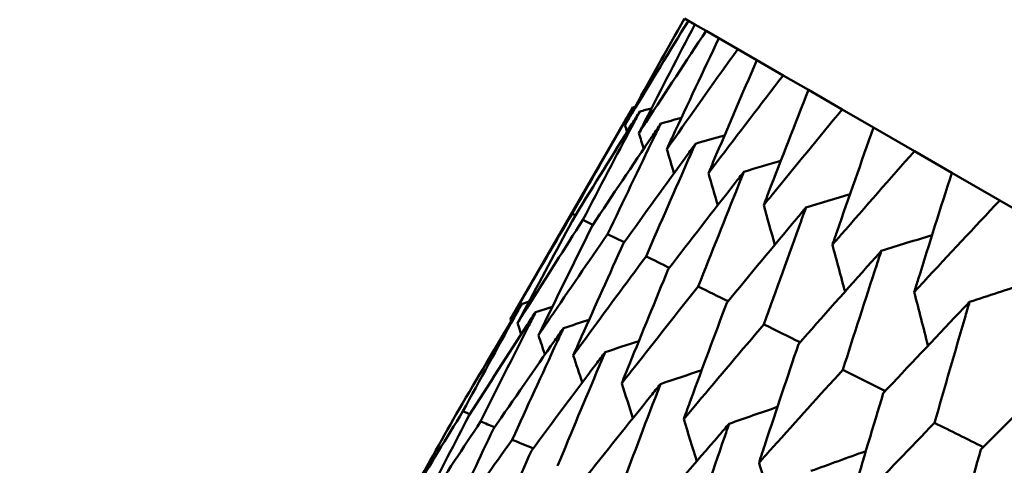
# Model space of a CAD drawing. Header units: millimetres. Extents: x 626 to 2725, y 57 to 2097.
# Tile 111 of 133: x 955.23 to 960.05, y 280.34 to 282.53. Entities that reach past the tile are written whole.
import ezdxf

# ---------------------------------------------------------------- set-up
doc = ezdxf.new("R2010")
doc.units = ezdxf.units.MM
doc.header["$LTSCALE"] = 10
doc.layers.add('Widoczne (ISO)', color=7, linetype='Continuous', lineweight=50)

msp = doc.modelspace()

# ---------------------------------------------------------------- linework, layer by layer
at = {"layer": 'Widoczne (ISO)'}
for p, q in [((958.5056, 282.5208), (958.487, 282.5315)), ((958.5056, 282.5208), (958.5368, 282.5027)), ((958.5924, 282.4707), (958.5368, 282.5027)), ((958.5924, 282.4707), (958.6548, 282.4346)), ((958.7471, 282.3813), (958.6548, 282.4346)), ((958.7471, 282.3813), (958.8405, 282.3275)), ((958.9692, 282.2531), (958.8405, 282.3275)), ((958.9692, 282.2531), (959.0931, 282.1816)), ((959.2577, 282.0865), (959.0931, 282.1816)), ((957.6348, 281.0596), (958.2331, 282.0959)), ((959.2577, 282.0865), (959.4116, 281.9977)), ((959.6116, 281.8823), (959.4116, 281.9977)), ((959.6116, 281.8823), (959.7949, 281.7764)), ((960.0293, 281.6411), (959.7949, 281.7764)), ((960.0293, 281.6411), (960.2413, 281.5187)), ((957.9528, 281.5683), (957.9365, 281.5762)), ((958.0381, 281.5219), (957.9891, 281.5458)), ((958.1915, 281.436), (958.11, 281.476)), ((957.4358, 280.5951), (957.4017, 280.6088))]:
    msp.add_line(p, q, dxfattribs=at)
msp.add_circle((990.3219, 297.6753), 50, dxfattribs=at)
for points, knots in [([(958.487, 282.5315), (958.3995, 282.3769), (958.3126, 282.222), (958.2159, 282.0478), (958.2054, 282.0289), (958.195, 282.0101)], [0, 0, 0, 0, 0.06135239, 0.06135239, 0.06879633, 0.06879633, 0.06879633, 0.06879633]), ([(958.195, 282.0101), (958.2061, 282.0285), (958.2172, 282.047), (958.3201, 282.2176), (958.4125, 282.3694), (958.5056, 282.5208)], [0.05393723, 0.05393723, 0.05393723, 0.05393723, 0.06137399, 0.06137399, 0.12273355, 0.12273355, 0.12273355, 0.12273355]), ([(958.5368, 282.5027), (958.4548, 282.345), (958.3734, 282.1869), (958.2829, 282.0091), (958.2731, 281.9899), (958.2633, 281.9706)], [0, 0, 0, 0, 0.06135239, 0.06135239, 0.06879633, 0.06879633, 0.06879633, 0.06879633]), ([(958.2633, 281.9706), (958.2751, 281.9887), (958.2869, 282.0068), (958.3959, 282.1738), (958.4938, 282.3225), (958.5924, 282.4707)], [0.05393723, 0.05393723, 0.05393723, 0.05393723, 0.06137399, 0.06137399, 0.12273355, 0.12273355, 0.12273355, 0.12273355]), ([(958.6548, 282.4346), (958.5782, 282.2737), (958.5023, 282.1124), (958.4179, 281.9311), (958.4088, 281.9115), (958.3997, 281.8919)], [0, 0, 0, 0, 0.06135239, 0.06135239, 0.06879633, 0.06879633, 0.06879633, 0.06879633]), ([(958.3997, 281.8919), (958.4121, 281.9096), (958.4246, 281.9272), (958.5397, 282.0908), (958.6431, 282.2363), (958.7471, 282.3813)], [0.05393723, 0.05393723, 0.05393723, 0.05393723, 0.06137399, 0.06137399, 0.12273355, 0.12273355, 0.12273355, 0.12273355]), ([(958.8405, 282.3275), (958.7693, 282.1634), (958.6988, 281.999), (958.6205, 281.8142), (958.612, 281.7942), (958.6036, 281.7742)], [0, 0, 0, 0, 0.06135239, 0.06135239, 0.06879633, 0.06879633, 0.06879633, 0.06879633]), ([(958.6036, 281.7742), (958.6167, 281.7915), (958.6298, 281.8088), (958.751, 281.9688), (958.8598, 282.1112), (958.9692, 282.2531)], [0.05393723, 0.05393723, 0.05393723, 0.05393723, 0.06137399, 0.06137399, 0.12273355, 0.12273355, 0.12273355, 0.12273355]), ([(959.0931, 282.1816), (959.0273, 282.0145), (958.9622, 281.847), (958.8898, 281.6587), (958.882, 281.6383), (958.8742, 281.6179)], [0, 0, 0, 0, 0.06135239, 0.06135239, 0.06879633, 0.06879633, 0.06879633, 0.06879633]), ([(957.9365, 281.5762), (958.0231, 281.7297), (958.1104, 281.8828), (958.2099, 282.0556), (958.2215, 282.0757), (958.2331, 282.0959)], [0.00523804, 0.00523804, 0.00523804, 0.00523804, 0.06606705, 0.06606705, 0.07409033, 0.07409033, 0.07409033, 0.07409033]), ([(958.2673, 282.0761), (958.255, 282.0564), (958.2427, 282.0368), (958.137, 281.8675), (958.0442, 281.7175), (957.9521, 281.5672)], [0.05804162, 0.05804162, 0.05804162, 0.05804162, 0.06605559, 0.06605559, 0.12689392, 0.12689392, 0.12689392, 0.12689392]), ([(957.9891, 281.5458), (958.0704, 281.7024), (958.1522, 281.8587), (958.2455, 282.035), (958.2564, 282.0556), (958.2673, 282.0761)], [0.00523804, 0.00523804, 0.00523804, 0.00523804, 0.06606705, 0.06606705, 0.07409033, 0.07409033, 0.07409033, 0.07409033]), ([(958.8742, 281.6179), (958.8879, 281.6349), (958.9017, 281.6518), (959.0289, 281.8084), (959.143, 281.9477), (959.2577, 282.0865)], [0.05393723, 0.05393723, 0.05393723, 0.05393723, 0.06137399, 0.06137399, 0.12273355, 0.12273355, 0.12273355, 0.12273355]), ([(958.3697, 282.017), (958.3567, 281.9977), (958.3436, 281.9785), (958.2318, 281.8128), (958.1336, 281.6659), (958.036, 281.5187)], [0.05804162, 0.05804162, 0.05804162, 0.05804162, 0.06605559, 0.06605559, 0.12689392, 0.12689392, 0.12689392, 0.12689392]), ([(958.11, 281.476), (958.1858, 281.6358), (958.2622, 281.7952), (958.3494, 281.9751), (958.3595, 281.9961), (958.3697, 282.017)], [0.00523804, 0.00523804, 0.00523804, 0.00523804, 0.06606705, 0.06606705, 0.07409033, 0.07409033, 0.07409033, 0.07409033]), ([(959.4116, 281.9977), (959.3511, 281.8275), (959.2912, 281.657), (959.2248, 281.4653), (959.2176, 281.4445), (959.2104, 281.4238)], [0, 0, 0, 0, 0.06135239, 0.06135239, 0.06879633, 0.06879633, 0.06879633, 0.06879633]), ([(958.5399, 281.9187), (958.5262, 281.8999), (958.5124, 281.881), (958.3945, 281.7188), (958.2909, 281.5751), (958.1879, 281.431)], [0.05804162, 0.05804162, 0.05804162, 0.05804162, 0.06605559, 0.06605559, 0.12689392, 0.12689392, 0.12689392, 0.12689392]), ([(958.2985, 281.3672), (958.3689, 281.5301), (958.4399, 281.6925), (958.521, 281.876), (958.5305, 281.8974), (958.5399, 281.9187)], [0.00523804, 0.00523804, 0.00523804, 0.00523804, 0.06606705, 0.06606705, 0.07409033, 0.07409033, 0.07409033, 0.07409033]), ([(959.2104, 281.4238), (959.2248, 281.4404), (959.2392, 281.4569), (959.3723, 281.6101), (959.4916, 281.7464), (959.6116, 281.8823)], [0.05393723, 0.05393723, 0.05393723, 0.05393723, 0.06137399, 0.06137399, 0.12273355, 0.12273355, 0.12273355, 0.12273355]), ([(958.7773, 281.7817), (958.7628, 281.7632), (958.7484, 281.7448), (958.6244, 281.5861), (958.5155, 281.4455), (958.4072, 281.3044)], [0.05804162, 0.05804162, 0.05804162, 0.05804162, 0.06605559, 0.06605559, 0.12689392, 0.12689392, 0.12689392, 0.12689392]), ([(958.5539, 281.2197), (958.619, 281.3857), (958.6847, 281.5512), (958.7598, 281.7382), (958.7685, 281.7599), (958.7773, 281.7817)], [0.00523804, 0.00523804, 0.00523804, 0.00523804, 0.06606705, 0.06606705, 0.07409033, 0.07409033, 0.07409033, 0.07409033]), ([(959.7949, 281.7764), (959.7395, 281.6033), (959.6848, 281.4297), (959.6241, 281.2347), (959.6175, 281.2136), (959.611, 281.1925)], [0, 0, 0, 0, 0.06135239, 0.06135239, 0.06879633, 0.06879633, 0.06879633, 0.06879633]), ([(959.611, 281.1925), (959.626, 281.2087), (959.641, 281.225), (959.7798, 281.3748), (959.9043, 281.5081), (960.0293, 281.6411)], [0.05393723, 0.05393723, 0.05393723, 0.05393723, 0.06137399, 0.06137399, 0.12273355, 0.12273355, 0.12273355, 0.12273355]), ([(957.6348, 281.0596), (957.6515, 281.0885), (957.6683, 281.1175), (957.7683, 281.29), (957.8521, 281.4333), (957.9365, 281.5762)], [0.04993807, 0.04993807, 0.04993807, 0.04993807, 0.0614821, 0.0614821, 0.11877783, 0.11877783, 0.11877783, 0.11877783]), ([(957.9521, 281.5672), (957.8729, 281.4213), (957.7942, 281.2751), (957.7004, 281.099), (957.6847, 281.0694), (957.669, 281.0398)], [0.00418374, 0.00418374, 0.00418374, 0.00418374, 0.06147247, 0.06147247, 0.07302352, 0.07302352, 0.07302352, 0.07302352]), ([(959.0809, 281.6064), (959.0657, 281.5884), (959.0506, 281.5703), (958.9207, 281.415), (958.8065, 281.2774), (958.6929, 281.1395)], [0.05804162, 0.05804162, 0.05804162, 0.05804162, 0.06605559, 0.06605559, 0.12689392, 0.12689392, 0.12689392, 0.12689392]), ([(958.8752, 281.0342), (958.9351, 281.2032), (958.9956, 281.3717), (959.0647, 281.5621), (959.0728, 281.5843), (959.0809, 281.6064)], [0.00523804, 0.00523804, 0.00523804, 0.00523804, 0.06606705, 0.06606705, 0.07409033, 0.07409033, 0.07409033, 0.07409033]), ([(957.669, 281.0398), (957.6868, 281.0682), (957.7045, 281.0965), (957.8107, 281.2655), (957.8996, 281.4058), (957.9891, 281.5458)], [0.04993807, 0.04993807, 0.04993807, 0.04993807, 0.0614821, 0.0614821, 0.11877783, 0.11877783, 0.11877783, 0.11877783]), ([(958.036, 281.5187), (957.962, 281.3699), (957.8884, 281.2207), (957.8008, 281.041), (957.7861, 281.0109), (957.7714, 280.9807)], [0.00418374, 0.00418374, 0.00418374, 0.00418374, 0.06147247, 0.06147247, 0.07302352, 0.07302352, 0.07302352, 0.07302352]), ([(957.7714, 280.9807), (957.7902, 281.0085), (957.809, 281.0362), (957.9213, 281.2017), (958.0154, 281.339), (958.11, 281.476)], [0.04993807, 0.04993807, 0.04993807, 0.04993807, 0.0614821, 0.0614821, 0.11877783, 0.11877783, 0.11877783, 0.11877783]), ([(958.1879, 281.431), (958.1189, 281.2792), (958.0505, 281.1271), (957.9689, 280.9439), (957.9553, 280.9132), (957.9416, 280.8824)], [0.00418374, 0.00418374, 0.00418374, 0.00418374, 0.06147247, 0.06147247, 0.07302352, 0.07302352, 0.07302352, 0.07302352]), ([(959.4494, 281.3936), (959.4336, 281.376), (959.4178, 281.3583), (959.2821, 281.2064), (959.1627, 281.0718), (959.044, 280.9368)], [0.05804162, 0.05804162, 0.05804162, 0.05804162, 0.06605559, 0.06605559, 0.12689392, 0.12689392, 0.12689392, 0.12689392]), ([(959.2612, 280.8114), (959.316, 280.9833), (959.3713, 281.1548), (959.4347, 281.3485), (959.442, 281.3711), (959.4494, 281.3936)], [0.00523804, 0.00523804, 0.00523804, 0.00523804, 0.06606705, 0.06606705, 0.07409033, 0.07409033, 0.07409033, 0.07409033]), ([(957.9416, 280.8824), (957.9614, 280.9096), (957.9813, 280.9368), (958.0997, 281.0987), (958.1988, 281.2331), (958.2985, 281.3672)], [0.04993807, 0.04993807, 0.04993807, 0.04993807, 0.0614821, 0.0614821, 0.11877783, 0.11877783, 0.11877783, 0.11877783]), ([(958.4072, 281.3044), (958.3432, 281.1497), (958.2798, 280.9947), (958.2043, 280.8081), (958.1916, 280.7767), (958.179, 280.7454)], [0.00418374, 0.00418374, 0.00418374, 0.00418374, 0.06147247, 0.06147247, 0.07302352, 0.07302352, 0.07302352, 0.07302352]), ([(958.179, 280.7454), (958.1998, 280.772), (958.2206, 280.7986), (958.3451, 280.957), (958.4492, 281.0885), (958.5539, 281.2197)], [0.04993807, 0.04993807, 0.04993807, 0.04993807, 0.0614821, 0.0614821, 0.11877783, 0.11877783, 0.11877783, 0.11877783]), ([(957.6893, 281.1343), (957.6767, 281.1133), (957.6641, 281.0923), (957.5615, 280.9211), (957.472, 280.7705), (957.3832, 280.6195)], [0.06241522, 0.06241522, 0.06241522, 0.06241522, 0.0708546, 0.0708546, 0.13127416, 0.13127416, 0.13127416, 0.13127416]), ([(957.4017, 280.6088), (957.4851, 280.7629), (957.5691, 280.9166), (957.6656, 281.0914), (957.6775, 281.1128), (957.6893, 281.1343)], [0.01044349, 0.01044349, 0.01044349, 0.01044349, 0.07085106, 0.07085106, 0.07930241, 0.07930241, 0.07930241, 0.07930241]), ([(958.6929, 281.1395), (958.6339, 280.9819), (958.5754, 280.824), (958.5058, 280.634), (958.4942, 280.602), (958.4825, 280.5701)], [0.00418374, 0.00418374, 0.00418374, 0.00418374, 0.06147247, 0.06147247, 0.07302352, 0.07302352, 0.07302352, 0.07302352]), ([(959.8816, 281.1441), (959.8651, 281.1269), (959.8486, 281.1096), (959.7072, 280.9609), (959.5828, 280.8292), (959.4591, 280.6971)], [0.05804162, 0.05804162, 0.05804162, 0.05804162, 0.06605559, 0.06605559, 0.12689392, 0.12689392, 0.12689392, 0.12689392]), ([(959.7102, 280.5521), (959.7601, 280.7269), (959.8105, 280.9013), (959.8681, 281.0982), (959.8748, 281.1212), (959.8816, 281.1441)], [0.00523804, 0.00523804, 0.00523804, 0.00523804, 0.06606705, 0.06606705, 0.07409033, 0.07409033, 0.07409033, 0.07409033]), ([(957.7577, 281.0948), (957.7443, 281.0743), (957.731, 281.0537), (957.6221, 280.8861), (957.5273, 280.7386), (957.433, 280.5907)], [0.06241522, 0.06241522, 0.06241522, 0.06241522, 0.0708546, 0.0708546, 0.13127416, 0.13127416, 0.13127416, 0.13127416]), ([(957.4884, 280.5587), (957.5664, 280.7159), (957.6451, 280.8728), (957.7355, 281.0511), (957.7466, 281.0729), (957.7577, 281.0948)], [0.01044349, 0.01044349, 0.01044349, 0.01044349, 0.07085106, 0.07085106, 0.07930241, 0.07930241, 0.07930241, 0.07930241]), ([(958.4825, 280.5701), (958.5044, 280.5961), (958.5262, 280.6221), (958.6566, 280.7772), (958.7656, 280.9059), (958.8752, 281.0342)], [0.04993807, 0.04993807, 0.04993807, 0.04993807, 0.0614821, 0.0614821, 0.11877783, 0.11877783, 0.11877783, 0.11877783]), ([(957.894, 281.0161), (957.8799, 280.996), (957.8658, 280.9759), (957.7509, 280.8118), (957.6506, 280.6674), (957.551, 280.5226)], [0.06241522, 0.06241522, 0.06241522, 0.06241522, 0.0708546, 0.0708546, 0.13127416, 0.13127416, 0.13127416, 0.13127416]), ([(957.6431, 280.4694), (957.7158, 280.6297), (957.7891, 280.7896), (957.8733, 280.9715), (957.8837, 280.9938), (957.894, 281.0161)], [0.01044349, 0.01044349, 0.01044349, 0.01044349, 0.07085106, 0.07085106, 0.07930241, 0.07930241, 0.07930241, 0.07930241]), ([(958.0979, 280.8984), (958.0831, 280.8787), (958.0682, 280.859), (957.9472, 280.6984), (957.8417, 280.5571), (957.7367, 280.4154)], [0.06241522, 0.06241522, 0.06241522, 0.06241522, 0.0708546, 0.0708546, 0.13127416, 0.13127416, 0.13127416, 0.13127416]), ([(957.8651, 280.3412), (957.9325, 280.5046), (958.0005, 280.6676), (958.0787, 280.8529), (958.0883, 280.8756), (958.0979, 280.8984)], [0.01044349, 0.01044349, 0.01044349, 0.01044349, 0.07085106, 0.07085106, 0.07930241, 0.07930241, 0.07930241, 0.07930241]), ([(959.044, 280.9368), (958.9899, 280.7764), (958.9363, 280.6157), (958.8725, 280.4223), (958.8618, 280.3898), (958.8511, 280.3573)], [0.00418374, 0.00418374, 0.00418374, 0.00418374, 0.06147247, 0.06147247, 0.07302352, 0.07302352, 0.07302352, 0.07302352]), ([(960.3756, 280.8589), (960.3584, 280.842), (960.3413, 280.8251), (960.1944, 280.6796), (960.0651, 280.5508), (959.9365, 280.4215)], [0.05804162, 0.05804162, 0.05804162, 0.05804162, 0.06605559, 0.06605559, 0.12689392, 0.12689392, 0.12689392, 0.12689392]), ([(958.8511, 280.3573), (958.8739, 280.3828), (958.8967, 280.4082), (959.0329, 280.5599), (959.1468, 280.6858), (959.2612, 280.8114)], [0.04993807, 0.04993807, 0.04993807, 0.04993807, 0.0614821, 0.0614821, 0.11877783, 0.11877783, 0.11877783, 0.11877783]), ([(958.3685, 280.7421), (958.3529, 280.7229), (958.3374, 280.7036), (958.2104, 280.5465), (958.0996, 280.4082), (957.9894, 280.2695)], [0.06241522, 0.06241522, 0.06241522, 0.06241522, 0.0708546, 0.0708546, 0.13127416, 0.13127416, 0.13127416, 0.13127416]), ([(958.1536, 280.1747), (958.2158, 280.341), (958.2786, 280.507), (958.3508, 280.6958), (958.3596, 280.719), (958.3685, 280.7421)], [0.01044349, 0.01044349, 0.01044349, 0.01044349, 0.07085106, 0.07085106, 0.07930241, 0.07930241, 0.07930241, 0.07930241]), ([(959.4591, 280.6971), (959.4097, 280.534), (959.3608, 280.3706), (959.3027, 280.1739), (959.293, 280.1409), (959.2833, 280.1078)], [0.00418374, 0.00418374, 0.00418374, 0.00418374, 0.06147247, 0.06147247, 0.07302352, 0.07302352, 0.07302352, 0.07302352]), ([(957.3832, 280.6195), (957.3072, 280.4855), (957.2318, 280.3511), (957.1349, 280.1771), (957.113, 280.1376), (957.0911, 280.0981)], [0.00838421, 0.00838421, 0.00838421, 0.00838421, 0.06155515, 0.06155515, 0.07712864, 0.07712864, 0.07712864, 0.07712864]), ([(957.0911, 280.0981), (957.1144, 280.1368), (957.1377, 280.1754), (957.2407, 280.3459), (957.3209, 280.4775), (957.4017, 280.6088)], [0.04598621, 0.04598621, 0.04598621, 0.04598621, 0.06155279, 0.06155279, 0.11473062, 0.11473062, 0.11473062, 0.11473062]), ([(957.433, 280.5907), (957.3619, 280.4539), (957.2912, 280.3168), (957.2004, 280.1392), (957.1799, 280.099), (957.1595, 280.0587)], [0.00838421, 0.00838421, 0.00838421, 0.00838421, 0.06155515, 0.06155515, 0.07712864, 0.07712864, 0.07712864, 0.07712864]), ([(957.1595, 280.0587), (957.1841, 280.0965), (957.2088, 280.1344), (957.318, 280.3013), (957.403, 280.4302), (957.4884, 280.5587)], [0.04598621, 0.04598621, 0.04598621, 0.04598621, 0.06155279, 0.06155279, 0.11473062, 0.11473062, 0.11473062, 0.11473062]), ([(957.551, 280.5226), (957.4846, 280.3831), (957.4187, 280.2432), (957.334, 280.0621), (957.3149, 280.021), (957.2958, 279.9799)], [0.00838421, 0.00838421, 0.00838421, 0.00838421, 0.06155515, 0.06155515, 0.07712864, 0.07712864, 0.07712864, 0.07712864]), ([(958.7048, 280.548), (958.6885, 280.5292), (958.6722, 280.5103), (958.5393, 280.3566), (958.4234, 280.2212), (958.308, 280.0856)], [0.06241522, 0.06241522, 0.06241522, 0.06241522, 0.0708546, 0.0708546, 0.13127416, 0.13127416, 0.13127416, 0.13127416]), ([(958.5074, 279.9704), (958.5645, 280.1397), (958.6221, 280.3087), (958.6885, 280.5008), (958.6966, 280.5244), (958.7048, 280.548)], [0.01044349, 0.01044349, 0.01044349, 0.01044349, 0.07085106, 0.07085106, 0.07930241, 0.07930241, 0.07930241, 0.07930241]), ([(959.2833, 280.1078), (959.307, 280.1327), (959.3308, 280.1576), (959.4726, 280.306), (959.5912, 280.4292), (959.7102, 280.5521)], [0.04993807, 0.04993807, 0.04993807, 0.04993807, 0.0614821, 0.0614821, 0.11877783, 0.11877783, 0.11877783, 0.11877783]), ([(957.2958, 279.9799), (957.3219, 280.017), (957.3479, 280.054), (957.4632, 280.2175), (957.5529, 280.3436), (957.6431, 280.4694)], [0.04598621, 0.04598621, 0.04598621, 0.04598621, 0.06155279, 0.06155279, 0.11473062, 0.11473062, 0.11473062, 0.11473062]), ([(957.7367, 280.4154), (957.675, 280.2731), (957.6138, 280.1306), (957.5352, 279.946), (957.5174, 279.9041), (957.4997, 279.8622)], [0.00838421, 0.00838421, 0.00838421, 0.00838421, 0.06155515, 0.06155515, 0.07712864, 0.07712864, 0.07712864, 0.07712864]), ([(959.9365, 280.4215), (959.8917, 280.2557), (959.8474, 280.0897), (959.7948, 279.8897), (959.786, 279.8562), (959.7773, 279.8226)], [0.00418374, 0.00418374, 0.00418374, 0.00418374, 0.06147247, 0.06147247, 0.07302352, 0.07302352, 0.07302352, 0.07302352])]:
    msp.add_open_spline(points, degree=3, knots=knots, dxfattribs=at)
for points in [[(958.2331, 282.0959), (958.2369, 282.0969), (958.2406, 282.0979), (958.2443, 282.0989)], [(958.2673, 282.0761), (958.2866, 282.0815), (958.3059, 282.0868), (958.3252, 282.0921)], [(958.195, 282.0101), (958.1984, 281.9989), (958.2017, 281.9877), (958.2051, 281.9765)], [(958.3697, 282.017), (958.4035, 282.0265), (958.4374, 282.0359), (958.4712, 282.0453)], [(958.2633, 281.9706), (958.271, 281.9449), (958.2787, 281.9192), (958.2864, 281.8935)], [(958.5399, 281.9187), (958.5873, 281.9322), (958.6347, 281.9457), (958.6821, 281.9591)], [(958.3997, 281.8919), (958.4113, 281.8525), (958.4229, 281.8131), (958.4345, 281.7737)], [(958.7773, 281.7817), (958.8373, 281.7993), (958.8974, 281.8168), (958.9575, 281.8342)], [(958.6036, 281.7742), (958.6186, 281.7218), (958.6337, 281.6694), (958.6488, 281.6171)], [(959.0809, 281.6064), (959.1527, 281.6282), (959.2246, 281.6498), (959.2966, 281.6714)], [(958.8742, 281.6179), (958.8922, 281.5533), (958.9103, 281.4886), (958.9284, 281.424)], [(959.4494, 281.3936), (959.5323, 281.4197), (959.6153, 281.4457), (959.6982, 281.4716)], [(959.2104, 281.4238), (959.2309, 281.3474), (959.2514, 281.271), (959.272, 281.1947)], [(958.4123, 281.3111), (958.3744, 281.3298), (958.3364, 281.3485), (958.2985, 281.3672)], [(959.8816, 281.1441), (959.9747, 281.1748), (960.0679, 281.2054), (960.1611, 281.2359)], [(958.6997, 281.1477), (958.6511, 281.1717), (958.6025, 281.1957), (958.5539, 281.2197)], [(959.611, 281.1925), (959.6333, 281.1049), (959.6557, 281.0174), (959.6781, 280.9298)], [(957.6893, 281.1343), (957.7013, 281.138), (957.7133, 281.1418), (957.7253, 281.1456)], [(957.7577, 281.0948), (957.785, 281.1035), (957.8124, 281.1122), (957.8397, 281.1209)], [(957.6348, 281.0596), (957.636, 281.0561), (957.6372, 281.0527), (957.6383, 281.0493)], [(957.669, 281.0398), (957.6751, 281.022), (957.6812, 281.0042), (957.6873, 280.9864)], [(957.894, 281.0161), (957.9357, 281.0295), (957.9773, 281.0429), (958.019, 281.0563)], [(959.0526, 280.9465), (958.9934, 280.9757), (958.9343, 281.005), (958.8752, 281.0342)], [(957.7714, 280.9807), (957.782, 280.9493), (957.7926, 280.9179), (957.8033, 280.8865)], [(958.0979, 280.8984), (958.1529, 280.9164), (958.2078, 280.9345), (958.2628, 280.9525)], [(957.9416, 280.8824), (957.9564, 280.8381), (957.9711, 280.7938), (957.9859, 280.7495)], [(958.3685, 280.7421), (958.4359, 280.7649), (958.5032, 280.7876), (958.5706, 280.8102)], [(959.4694, 280.7082), (959.4, 280.7426), (959.3306, 280.777), (959.2612, 280.8114)], [(958.179, 280.7454), (958.1974, 280.6888), (958.2158, 280.6322), (958.2342, 280.5757)], [(958.7048, 280.548), (958.7836, 280.5755), (958.8625, 280.603), (958.9413, 280.6303)], [(957.5568, 280.5309), (957.534, 280.5402), (957.5112, 280.5495), (957.4884, 280.5587)], [(958.4825, 280.5701), (958.504, 280.5018), (958.5256, 280.4336), (958.5471, 280.3653)], [(959.9488, 280.4338), (959.8693, 280.4732), (959.7898, 280.5127), (959.7102, 280.5521)], [(957.7456, 280.4273), (957.7114, 280.4414), (957.6773, 280.4554), (957.6431, 280.4694)], [(959.1053, 280.3167), (959.1948, 280.3492), (959.2844, 280.3816), (959.3739, 280.4139)], [(958.8511, 280.3573), (958.8752, 280.2778), (958.8993, 280.1983), (958.9234, 280.1189)]]:
    msp.add_open_spline(points, degree=3, dxfattribs=at)

doc.saveas('drawing.dxf')
